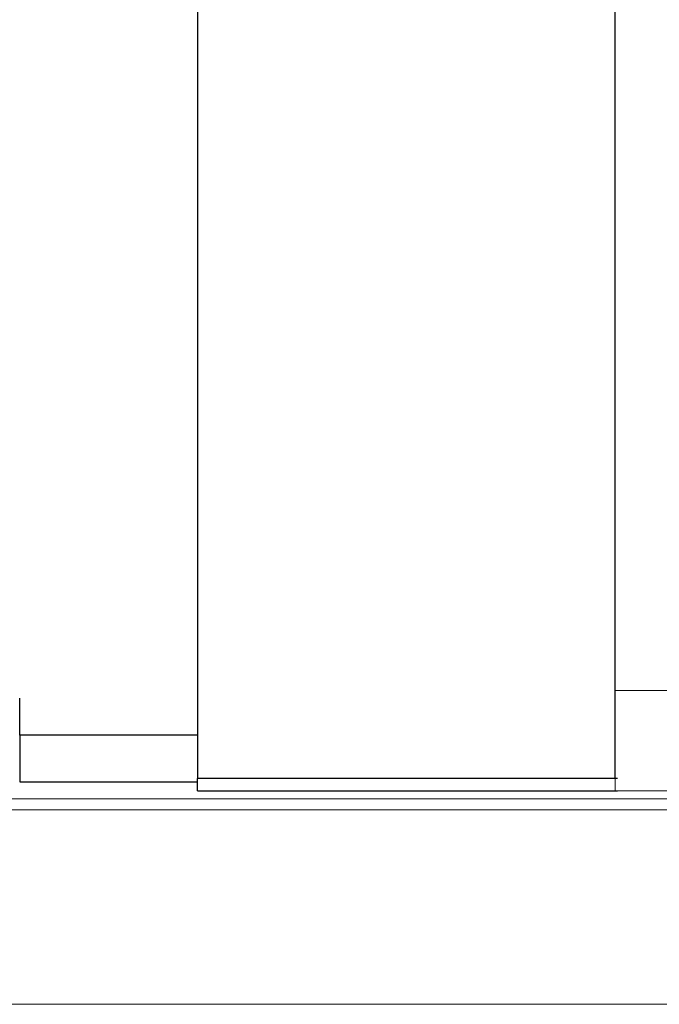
# Model space of a CAD drawing. Header units: millimetres. Extents: x 782 to 1252, y 158 to 339.
# Tile 4 of 55: x 1078 to 1099, y 191 to 223. Entities that reach past the tile are written whole.
import ezdxf

# ---------------------------------------------------------------- set-up
doc = ezdxf.new("R2010")
doc.units = ezdxf.units.MM
doc.layers.add('2', color=7, linetype='Continuous')
doc.layers.add('OUT', color=3, linetype='Continuous')

msp = doc.modelspace()

# ---------------------------------------------------------------- linework, layer by layer
at = {"layer": '2', "color": 0, "linetype": 'Continuous'}
for p, q in [((1097.634, 197.962), (1097.634, 247.112)), ((1084.134, 245.262), (1084.134, 197.962)), ((1078.384, 199.362), (1078.384, 200.562)), ((1078.384, 199.362), (1078.384, 197.862)), ((1084.134, 199.362), (1078.384, 199.362)), ((1078.384, 197.862), (1084.134, 197.862)), ((1084.134, 197.562), (1084.134, 197.962)), ((1097.713, 197.962), (1084.134, 197.962)), ((1084.134, 197.562), (1097.713, 197.562))]:
    msp.add_line(p, q, dxfattribs=at)
at = {"layer": 'OUT', "color": 0, "linetype": 'Continuous', "lineweight": 15}
for p, q in [((1097.634, 200.812), (1097.634, 247.162)), ((1188.134, 200.812), (1097.634, 200.812)), ((1097.634, 197.562), (1097.634, 200.812)), ((1097.634, 197.562), (1097.634, 200.562)), ((1188.134, 197.562), (1097.634, 197.562)), ((1035.875, 197.308), (1242.134, 197.308)), ((1036.096, 196.955), (1242.134, 196.955)), ((1037.737, 190.662), (1242.134, 190.662))]:
    msp.add_line(p, q, dxfattribs=at)

doc.saveas('drawing.dxf')
